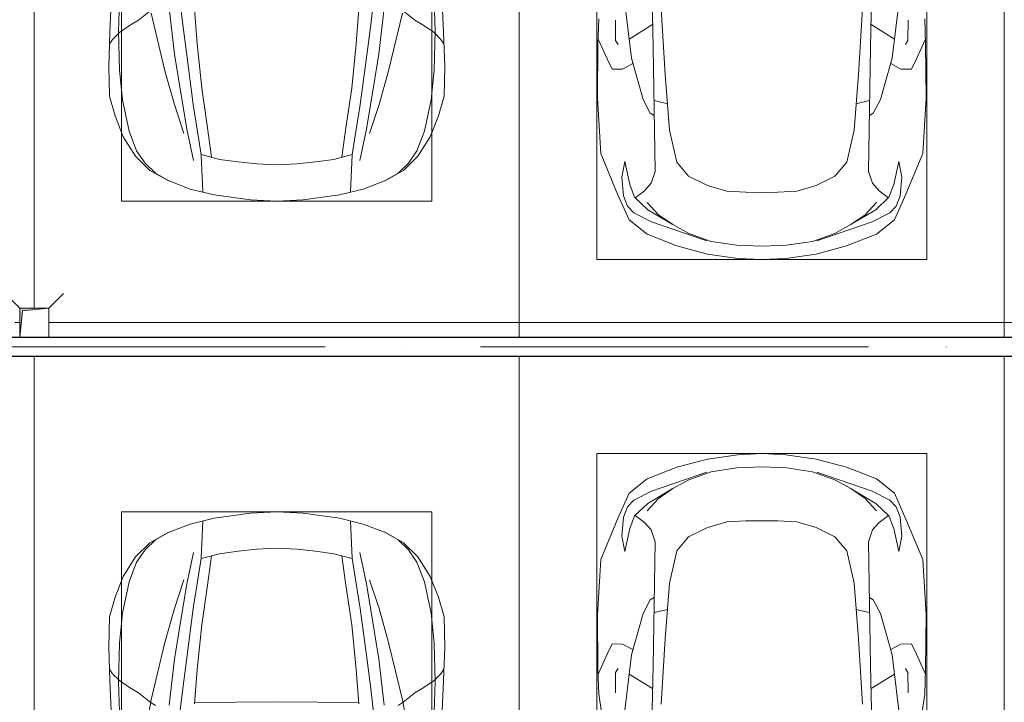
# Model space of a CAD drawing. Header units: millimetres. Extents: x -32229 to 192519, y -13689 to 125138.
# Tile 134 of 183: x 27360 to 32435, y 62568 to 66086. Entities that reach past the tile are written whole.
import ezdxf

# ---------------------------------------------------------------- set-up
doc = ezdxf.new("R2010")
doc.units = ezdxf.units.MM
doc.linetypes.add('ADSK_Осевая', pattern=[2800, 2000, -400, 0, -400])
for name, color, linetype, lineweight in [('A-DETL-GENF-OTLN', 7, 'Continuous', 18), ('A-FLOR-____-OTLN', 7, 'Continuous', 18), ('C-PRKG-____-OTLN', 7, 'Continuous', 18), ('E-CABL-TRAY-CNTR', 7, 'ADSK_Осевая', 18), ('E-CABL-TRAY-OTLN', 7, 'Continuous', 18), ('M-EQPM-____-OTLN', 7, 'Continuous', 18), ('P-SANR-FIXT-OTLN', 7, 'Continuous', 18)]:
    doc.layers.add(name, color=color, linetype=linetype, lineweight=lineweight)

# ---------------------------------------------------------------- blocks, each defined once
blk = doc.blocks.new('АР_Машиноместо - 5300x2500_С-V95--01 ЭЛ')
at = {"layer": 'A-DETL-GENF-OTLN', "color": 253, "lineweight": 13, "true_color": 0xaaaaaa}
for p, q in [((678.7, -3159.5), (689.3, -3705.5)), ((1821.3, -3159.5), (1810.7, -3705.5)), ((530.9, -3374.8), (578.7, -3762.9)), ((1969.1, -3374.8), (1921.3, -3762.9)), ((731.2, -3507.6), (752.2, -3845.6)), ((1768.8, -3507.6), (1747.8, -3845.6)), ((405.6, -3688.5), (409.5, -3560)), ((495.5, -3566.1), (496.8, -3671.6)), ((687.1, -3588.8), (566.5, -3663.9)), ((1812.9, -3588.8), (1933.5, -3663.9)), ((2004.5, -3566.1), (2003.2, -3671.6)), ((2094.4, -3688.5), (2090.5, -3560)), ((403.4, -3968), (405.6, -3688.5)), ((408.2, -3667), (453.1, -3766.3)), ((496.8, -3671.6), (510.1, -3691.5)), ((2003.2, -3671.6), (1989.9, -3691.5)), ((2091.8, -3667), (2046.9, -3766.3)), ((2096.6, -3968), (2094.4, -3688.5)), ((689.3, -3705.5), (699.7, -4345.5)), ((1810.7, -3705.5), (1800.3, -4345.5)), ((453.1, -3766.3), (478.4, -3819.3)), ((532.5, -3818.1), (585.5, -3790.5)), ((578.7, -3762.9), (638.7, -3975.4)), ((1921.3, -3762.9), (1861.3, -3975.4)), ((1967.5, -3818.1), (1914.5, -3790.5)), ((2046.9, -3766.3), (2021.6, -3819.3)), ((478.4, -3819.3), (532.5, -3818.1)), ((752.2, -3845.6), (774.4, -4132.9)), ((1747.8, -3845.6), (1725.6, -4132.9)), ((2021.6, -3819.3), (1967.5, -3818.1)), ((419.6, -4254.2), (403.4, -3968)), ((638.7, -3975.4), (675.2, -4045.5)), ((1861.3, -3975.4), (1824.8, -4045.5)), ((2080.4, -4254.2), (2096.6, -3968)), ((675.2, -4045.5), (694.6, -4057.6)), ((1824.8, -4045.5), (1805.4, -4057.6)), ((774.4, -4132.9), (812.5, -4298.9)), ((1725.6, -4132.9), (1687.5, -4298.9)), ((507.1, -4462.6), (419.6, -4254.2)), ((1992.9, -4462.6), (2080.4, -4254.2)), ((543.7, -4295.1), (528.4, -4374.7)), ((569.5, -4413.1), (543.7, -4295.1)), ((812.5, -4298.9), (872.7, -4370.2)), ((1687.5, -4298.9), (1627.3, -4370.2)), ((1930.5, -4413.1), (1956.3, -4295.1)), ((1956.3, -4295.1), (1971.6, -4374.7)), ((699.7, -4345.5), (679.6, -4406.3)), ((1800.3, -4345.5), (1820.4, -4406.3)), ((528.4, -4374.7), (536.4, -4471.4)), ((594.6, -4479.3), (569.5, -4413.1)), ((679.6, -4406.3), (645, -4445.5)), ((872.7, -4370.2), (970.5, -4419.3)), ((1627.3, -4370.2), (1529.5, -4419.3)), ((1820.4, -4406.3), (1855, -4445.5)), ((1905.4, -4479.3), (1930.5, -4413.1)), ((1971.6, -4374.7), (1963.6, -4471.4)), ((565.9, -4595.1), (507.1, -4462.6)), ((645, -4445.5), (597.3, -4481.4)), ((970.5, -4419.3), (1069.6, -4447.3)), ((1069.6, -4447.3), (1167.1, -4453.2)), ((1167.1, -4453.2), (1250, -4453.9)), ((1332.9, -4453.2), (1250, -4453.9)), ((1430.4, -4447.3), (1332.9, -4453.2)), ((1529.5, -4419.3), (1430.4, -4447.3)), ((1855, -4445.5), (1902.7, -4481.4)), ((1934.1, -4595.1), (1992.9, -4462.6)), ((536.4, -4471.4), (557.5, -4525.7)), ((661.8, -4543.1), (594.6, -4479.3)), ((717.1, -4568.9), (659.6, -4505.3)), ((1782.9, -4568.9), (1840.4, -4505.3)), ((1838.2, -4543.1), (1905.4, -4479.3)), ((1963.6, -4471.4), (1942.5, -4525.7)), ((557.5, -4525.7), (590.7, -4560.1)), ((590.7, -4560.1), (680.7, -4606.5)), ((788.5, -4617.7), (661.8, -4543.1)), ((1711.5, -4617.7), (1838.2, -4543.1)), ((1909.3, -4560.1), (1819.3, -4606.5)), ((1942.5, -4525.7), (1909.3, -4560.1)), ((659.1, -4669.9), (565.9, -4595.1)), ((680.7, -4606.5), (967, -4703.6)), ((791.3, -4619.7), (717.1, -4568.9)), ((1819.3, -4606.5), (1533, -4703.6)), ((1708.7, -4619.7), (1782.9, -4568.9)), ((1840.9, -4669.9), (1934.1, -4595.1)), ((873.9, -4665.1), (791.3, -4619.7)), ((988.2, -4706.7), (873.9, -4665.1)), ((1511.8, -4706.7), (1626.1, -4665.1)), ((1626.1, -4665.1), (1708.7, -4619.7)), ((812.7, -4729.4), (659.1, -4669.9)), ((1122.2, -4726.4), (988.2, -4706.7)), ((1377.8, -4726.4), (1511.8, -4706.7)), ((1687.3, -4729.4), (1840.9, -4669.9)), ((970.2, -4771.8), (812.7, -4729.4)), ((1250, -4731.7), (1122.2, -4726.4)), ((1250, -4731.7), (1377.8, -4726.4)), ((1529.8, -4771.8), (1687.3, -4729.4)), ((1126.4, -4794.1), (970.2, -4771.8)), ((1250, -4800), (1126.4, -4794.1)), ((1250, -4800), (1373.6, -4794.1)), ((1373.6, -4794.1), (1529.8, -4771.8))]:
    blk.add_line(p, q, dxfattribs=at)
at = {"layer": 'A-DETL-GENF-OTLN', "color": 254, "lineweight": 13, "true_color": 0xd4d4d4}
for p, q in [((694.6, -3980.4), (765.1, -3996.8)), ((1805.4, -3980.4), (1734.9, -3996.8))]:
    blk.add_line(p, q, dxfattribs=at)
at = {"layer": 'C-PRKG-____-OTLN', "color": 253, "lineweight": 13, "true_color": 0xaaaaaa}
for p, q in [((0, 0), (0, -5199.7)), ((2500, 0), (2500, -5199.7)), ((400, -500), (400, -4800)), ((2100, -500), (2100, -4800)), ((400, -4800), (2100, -4800)), ((2500, -5300), (0, -5300))]:
    blk.add_line(p, q, dxfattribs=at)
blk = doc.blocks.new('АР_Машиноместо - 4900x2400_М__5300х2500_-V103--01 ЭЛ')
at = {"layer": 'A-DETL-GENF-OTLN', "color": 254, "lineweight": 13, "true_color": 0xd4d4d4}
for p, q in [((749.1, -3450.8), (765.5, -3589.1)), ((1750.9, -3450.8), (1734.5, -3589.1)), ((434.2, -3623.7), (439.5, -3468.5)), ((2065.8, -3623.7), (2060.5, -3468.5)), ((602.3, -3530.2), (673.6, -3827.1)), ((695.7, -3502.8), (723.2, -3741.5)), ((1804.3, -3502.8), (1776.8, -3741.5)), ((1897.7, -3530.2), (1826.4, -3827.1)), ((765.5, -3589.1), (785.7, -3746.6)), ((1734.5, -3589.1), (1714.3, -3746.6)), ((438.6, -3823.4), (434.2, -3623.7)), ((2061.4, -3823.4), (2065.8, -3623.7)), ((723.2, -3741.5), (786.9, -4128.3)), ((785.7, -3746.6), (819.4, -4000.8)), ((1714.3, -3746.6), (1680.6, -4000.8)), ((1776.8, -3741.5), (1713.1, -4128.3)), ((454.7, -3976.8), (438.6, -3823.4)), ((673.6, -3827.1), (722.7, -4001.8)), ((1826.4, -3827.1), (1777.3, -4001.8)), ((2045.3, -3976.8), (2061.4, -3823.4)), ((488.6, -4138.1), (454.7, -3976.8)), ((722.7, -4001.8), (771.7, -4149.8)), ((819.4, -4000.8), (849, -4182.8)), ((1680.6, -4000.8), (1651, -4182.8)), ((1777.3, -4001.8), (1728.3, -4149.8)), ((2011.4, -4138.1), (2045.3, -3976.8)), ((527.8, -4239.8), (488.6, -4138.1)), ((786.9, -4128.3), (821.1, -4289.8)), ((1713.1, -4128.3), (1678.9, -4289.8)), ((1972.2, -4239.8), (2011.4, -4138.1)), ((849, -4182.8), (861.2, -4260.3)), ((1651, -4182.8), (1638.8, -4260.3)), ((571.5, -4303.1), (527.8, -4239.8)), ((1928.5, -4303.1), (1972.2, -4239.8)), ((625, -4354.8), (571.5, -4303.1)), ((1875, -4354.8), (1928.5, -4303.1)), ((696.3, -4395.8), (625, -4354.8)), ((1803.7, -4395.8), (1875, -4354.8))]:
    blk.add_line(p, q, dxfattribs=at)
at = {"layer": 'A-DETL-GENF-OTLN', "color": 253, "lineweight": 13, "true_color": 0xaaaaaa}
for p, q in [((390.2, -3630), (397.1, -3474.2)), ((2109.8, -3630), (2102.9, -3474.2)), ((598.3, -3518.6), (537.9, -3567)), ((840.1, -3687.8), (826.6, -3509.6)), ((1659.9, -3687.8), (1673.4, -3509.6)), ((1901.7, -3518.6), (1962.1, -3567)), ((491.4, -3594.2), (438.6, -3629.8)), ((537.9, -3567), (491.4, -3594.2)), ((1962.1, -3567), (2008.6, -3594.2)), ((2008.6, -3594.2), (2061.4, -3629.8)), ((384, -3802.9), (390.2, -3630)), ((438.6, -3629.8), (403.8, -3665.5)), ((2061.4, -3629.8), (2096.2, -3665.5)), ((2116, -3802.9), (2109.8, -3630)), ((403.8, -3665.5), (388.1, -3688.4)), ((863.9, -3917.5), (840.1, -3687.8)), ((1636.1, -3917.5), (1659.9, -3687.8)), ((2096.2, -3665.5), (2111.9, -3688.4)), ((387.4, -3958.4), (384, -3802.9)), ((2112.6, -3958.4), (2116, -3802.9)), ((416.4, -4059.2), (387.4, -3958.4)), ((893.6, -4121.6), (863.9, -3917.5)), ((1606.4, -4121.6), (1636.1, -3917.5)), ((2083.6, -4059.2), (2112.6, -3958.4)), ((458.6, -4167), (416.4, -4059.2)), ((2041.4, -4167), (2083.6, -4059.2)), ((914, -4272.5), (893.6, -4121.6)), ((1586, -4272.5), (1606.4, -4121.6)), ((522.5, -4267.9), (458.6, -4167)), ((1977.5, -4267.9), (2041.4, -4167)), ((955.5, -4283.9), (861, -4259.4)), ((861.2, -4260.3), (869.3, -4451.1)), ((1544.5, -4283.9), (1639, -4259.4)), ((1638.8, -4260.3), (1630.7, -4451.1)), ((596.3, -4340.6), (522.5, -4267.9)), ((1050.4, -4297.3), (955.5, -4283.9)), ((1146, -4306.7), (1050.4, -4297.3)), ((1250, -4312), (1146, -4306.7)), ((1250, -4312), (1354, -4306.7)), ((1354, -4306.7), (1449.6, -4297.3)), ((1449.6, -4297.3), (1544.5, -4283.9)), ((1903.7, -4340.6), (1977.5, -4267.9)), ((686, -4391.6), (596.3, -4340.6)), ((1814, -4391.6), (1903.7, -4340.6)), ((804.4, -4436.7), (686, -4391.6)), ((1695.6, -4436.7), (1814, -4391.6)), ((927, -4466.6), (804.4, -4436.7)), ((1573, -4466.6), (1695.6, -4436.7)), ((1114.6, -4493), (927, -4466.6)), ((1250, -4500), (1114.6, -4493)), ((1250, -4500), (1385.4, -4493)), ((1385.4, -4493), (1573, -4466.6))]:
    blk.add_line(p, q, dxfattribs=at)
at = {"layer": 'C-PRKG-____-OTLN', "color": 253, "lineweight": 13, "true_color": 0xaaaaaa}
for p, q in [((0, 0), (0, -5050)), ((2500, 0), (2500, -5199.7)), ((450, -800), (450, -4500)), ((2050, -800), (2050, -4500)), ((450, -4500), (2050, -4500)), ((2500, -5300), (0, -5300))]:
    blk.add_line(p, q, dxfattribs=at)
blk = doc.blocks.new('АР_Машиноместо - 5300x2500_С-V97--01 ЭЛ')
at = {"layer": 'A-DETL-GENF-OTLN', "color": 253, "lineweight": 13, "true_color": 0xaaaaaa}
for p, q in [((970.2, 4771.8), (812.7, 4729.4)), ((1126.4, 4794.1), (970.2, 4771.8)), ((1250, 4800), (1126.4, 4794.1)), ((1250, 4800), (1373.6, 4794.1)), ((1373.6, 4794.1), (1529.8, 4771.8)), ((1529.8, 4771.8), (1687.3, 4729.4)), ((812.7, 4729.4), (659.1, 4669.9)), ((1122.2, 4726.4), (988.2, 4706.7)), ((1250, 4731.7), (1122.2, 4726.4)), ((1250, 4731.7), (1377.8, 4726.4)), ((1377.8, 4726.4), (1511.8, 4706.7)), ((1687.3, 4729.4), (1840.9, 4669.9)), ((659.1, 4669.9), (565.9, 4595.1)), ((680.7, 4606.5), (967, 4703.6)), ((988.2, 4706.7), (873.9, 4665.1)), ((1511.8, 4706.7), (1626.1, 4665.1)), ((1819.3, 4606.5), (1533, 4703.6)), ((1840.9, 4669.9), (1934.1, 4595.1)), ((791.3, 4619.7), (717.1, 4568.9)), ((873.9, 4665.1), (791.3, 4619.7)), ((1626.1, 4665.1), (1708.7, 4619.7)), ((1708.7, 4619.7), (1782.9, 4568.9)), ((565.9, 4595.1), (507.1, 4462.6)), ((590.7, 4560.1), (680.7, 4606.5)), ((717.1, 4568.9), (659.6, 4505.3)), ((788.5, 4617.7), (661.8, 4543.1)), ((1711.5, 4617.7), (1838.2, 4543.1)), ((1782.9, 4568.9), (1840.4, 4505.3)), ((1909.3, 4560.1), (1819.3, 4606.5)), ((1934.1, 4595.1), (1992.9, 4462.6)), ((536.4, 4471.4), (557.5, 4525.7)), ((557.5, 4525.7), (590.7, 4560.1)), ((661.8, 4543.1), (594.6, 4479.3)), ((1838.2, 4543.1), (1905.4, 4479.3)), ((1942.5, 4525.7), (1909.3, 4560.1)), ((1963.6, 4471.4), (1942.5, 4525.7)), ((528.4, 4374.7), (536.4, 4471.4)), ((594.6, 4479.3), (569.5, 4413.1)), ((645, 4445.5), (597.3, 4481.4)), ((1855, 4445.5), (1902.7, 4481.4)), ((1905.4, 4479.3), (1930.5, 4413.1)), ((1971.6, 4374.7), (1963.6, 4471.4)), ((507.1, 4462.6), (419.6, 4254.2)), ((679.6, 4406.3), (645, 4445.5)), ((872.7, 4370.2), (970.5, 4419.3)), ((970.5, 4419.3), (1069.6, 4447.3)), ((1069.6, 4447.3), (1167.1, 4453.2)), ((1167.1, 4453.2), (1250, 4453.9)), ((1332.9, 4453.2), (1250, 4453.9)), ((1430.4, 4447.3), (1332.9, 4453.2)), ((1529.5, 4419.3), (1430.4, 4447.3)), ((1627.3, 4370.2), (1529.5, 4419.3)), ((1820.4, 4406.3), (1855, 4445.5)), ((1992.9, 4462.6), (2080.4, 4254.2)), ((543.7, 4295.1), (528.4, 4374.7)), ((569.5, 4413.1), (543.7, 4295.1)), ((699.7, 4345.5), (679.6, 4406.3)), ((812.5, 4298.9), (872.7, 4370.2)), ((1687.5, 4298.9), (1627.3, 4370.2)), ((1800.3, 4345.5), (1820.4, 4406.3)), ((1930.5, 4413.1), (1956.3, 4295.1)), ((1956.3, 4295.1), (1971.6, 4374.7)), ((689.3, 3705.5), (699.7, 4345.5)), ((1810.7, 3705.5), (1800.3, 4345.5)), ((774.4, 4132.9), (812.5, 4298.9)), ((1725.6, 4132.9), (1687.5, 4298.9)), ((419.6, 4254.2), (403.4, 3968)), ((2080.4, 4254.2), (2096.6, 3968)), ((752.2, 3845.6), (774.4, 4132.9)), ((1747.8, 3845.6), (1725.6, 4132.9)), ((638.7, 3975.4), (675.2, 4045.5)), ((675.2, 4045.5), (694.6, 4057.6)), ((1824.8, 4045.5), (1805.4, 4057.6)), ((1861.3, 3975.4), (1824.8, 4045.5)), ((403.4, 3968), (405.6, 3688.5)), ((578.7, 3762.9), (638.7, 3975.4)), ((1921.3, 3762.9), (1861.3, 3975.4)), ((2096.6, 3968), (2094.4, 3688.5)), ((453.1, 3766.3), (478.4, 3819.3)), ((478.4, 3819.3), (532.5, 3818.1)), ((532.5, 3818.1), (585.5, 3790.5)), ((731.2, 3507.6), (752.2, 3845.6)), ((1768.8, 3507.6), (1747.8, 3845.6)), ((1967.5, 3818.1), (1914.5, 3790.5)), ((2021.6, 3819.3), (1967.5, 3818.1)), ((2046.9, 3766.3), (2021.6, 3819.3)), ((408.2, 3667), (453.1, 3766.3)), ((530.9, 3374.8), (578.7, 3762.9)), ((1969.1, 3374.8), (1921.3, 3762.9)), ((2091.8, 3667), (2046.9, 3766.3)), ((681.4, 3299.6), (689.3, 3705.5)), ((1818.6, 3299.6), (1810.7, 3705.5)), ((405.6, 3688.5), (409.5, 3560)), ((495.5, 3566.1), (496.8, 3671.6)), ((496.8, 3671.6), (510.1, 3691.5)), ((687.1, 3588.8), (566.5, 3663.9)), ((1812.9, 3588.8), (1933.5, 3663.9)), ((2003.2, 3671.6), (1989.9, 3691.5)), ((2004.5, 3566.1), (2003.2, 3671.6)), ((2094.4, 3688.5), (2090.5, 3560)), ((409.5, 3560), (426.5, 3446.8)), ((2090.5, 3560), (2073.5, 3446.8))]:
    blk.add_line(p, q, dxfattribs=at)
at = {"layer": 'A-DETL-GENF-OTLN', "color": 254, "lineweight": 13, "true_color": 0xd4d4d4}
for p, q in [((694.6, 3980.4), (765.1, 3996.8)), ((1805.4, 3980.4), (1734.9, 3996.8))]:
    blk.add_line(p, q, dxfattribs=at)
at = {"layer": 'C-PRKG-____-OTLN', "color": 253, "lineweight": 13, "true_color": 0xaaaaaa}
for p, q in [((2500, 5300), (0, 5300)), ((0, 3299.6), (0, 5300)), ((2500, 3299.6), (2500, 5300)), ((400, 4800), (2100, 4800)), ((400, 3299.6), (400, 4800)), ((2100, 3299.6), (2100, 4800))]:
    blk.add_line(p, q, dxfattribs=at)
blk = doc.blocks.new('АР_Машиноместо - 4900x2400_М__5300х2500_-V105--01 ЭЛ')
at = {"layer": 'A-DETL-GENF-OTLN', "color": 253, "lineweight": 13, "true_color": 0xaaaaaa}
for p, q in [((927, 4466.6), (804.4, 4436.7)), ((1114.6, 4493), (927, 4466.6)), ((1250, 4500), (1114.6, 4493)), ((1250, 4500), (1385.4, 4493)), ((1385.4, 4493), (1573, 4466.6)), ((1573, 4466.6), (1695.6, 4436.7)), ((804.4, 4436.7), (686, 4391.6)), ((861.2, 4260.3), (869.3, 4451.1)), ((1638.8, 4260.3), (1630.7, 4451.1)), ((1695.6, 4436.7), (1814, 4391.6)), ((686, 4391.6), (596.3, 4340.6)), ((1814, 4391.6), (1903.7, 4340.6)), ((596.3, 4340.6), (522.5, 4267.9)), ((1903.7, 4340.6), (1977.5, 4267.9)), ((522.5, 4267.9), (458.6, 4167)), ((955.5, 4283.9), (861, 4259.4)), ((914, 4272.5), (893.6, 4121.6)), ((1050.4, 4297.3), (955.5, 4283.9)), ((1146, 4306.7), (1050.4, 4297.3)), ((1250, 4312), (1146, 4306.7)), ((1250, 4312), (1354, 4306.7)), ((1354, 4306.7), (1449.6, 4297.3)), ((1449.6, 4297.3), (1544.5, 4283.9)), ((1544.5, 4283.9), (1639, 4259.4)), ((1586, 4272.5), (1606.4, 4121.6)), ((1977.5, 4267.9), (2041.4, 4167)), ((458.6, 4167), (416.4, 4059.2)), ((2041.4, 4167), (2083.6, 4059.2)), ((893.6, 4121.6), (863.9, 3917.5)), ((1606.4, 4121.6), (1636.1, 3917.5)), ((416.4, 4059.2), (387.4, 3958.4)), ((2083.6, 4059.2), (2112.6, 3958.4)), ((387.4, 3958.4), (384, 3802.9)), ((863.9, 3917.5), (840.1, 3687.8)), ((1636.1, 3917.5), (1659.9, 3687.8)), ((2112.6, 3958.4), (2116, 3802.9)), ((384, 3802.9), (390.2, 3630)), ((2116, 3802.9), (2109.8, 3630)), ((403.8, 3665.5), (388.1, 3688.4)), ((438.6, 3629.8), (403.8, 3665.5)), ((840.1, 3687.8), (826.6, 3509.6)), ((1659.9, 3687.8), (1673.4, 3509.6)), ((2061.4, 3629.8), (2096.2, 3665.5)), ((2096.2, 3665.5), (2111.9, 3688.4)), ((390.2, 3630), (397.1, 3474.2)), ((491.4, 3594.2), (438.6, 3629.8)), ((2008.6, 3594.2), (2061.4, 3629.8)), ((2109.8, 3630), (2102.9, 3474.2)), ((537.9, 3567), (491.4, 3594.2)), ((598.3, 3518.6), (537.9, 3567)), ((1901.7, 3518.6), (1962.1, 3567)), ((1962.1, 3567), (2008.6, 3594.2)), ((624.9, 3501.2), (598.3, 3518.6)), ((1250, 3520.1), (827.2, 3517.2)), ((1250, 3520.1), (1672.8, 3517.2)), ((1875.1, 3501.2), (1901.7, 3518.6))]:
    blk.add_line(p, q, dxfattribs=at)
at = {"layer": 'A-DETL-GENF-OTLN', "color": 254, "lineweight": 13, "true_color": 0xd4d4d4}
for p, q in [((696.3, 4395.8), (625, 4354.8)), ((1803.7, 4395.8), (1875, 4354.8)), ((625, 4354.8), (571.5, 4303.1)), ((1875, 4354.8), (1928.5, 4303.1)), ((571.5, 4303.1), (527.8, 4239.8)), ((786.9, 4128.3), (821.1, 4289.8)), ((1713.1, 4128.3), (1678.9, 4289.8)), ((1928.5, 4303.1), (1972.2, 4239.8)), ((527.8, 4239.8), (488.6, 4138.1)), ((849, 4182.8), (861.2, 4260.3)), ((1651, 4182.8), (1638.8, 4260.3)), ((1972.2, 4239.8), (2011.4, 4138.1)), ((819.4, 4000.8), (849, 4182.8)), ((1680.6, 4000.8), (1651, 4182.8)), ((488.6, 4138.1), (454.7, 3976.8)), ((722.7, 4001.8), (771.7, 4149.8)), ((723.2, 3741.5), (786.9, 4128.3)), ((1776.8, 3741.5), (1713.1, 4128.3)), ((1777.3, 4001.8), (1728.3, 4149.8)), ((2011.4, 4138.1), (2045.3, 3976.8)), ((454.7, 3976.8), (438.6, 3823.4)), ((673.6, 3827.1), (722.7, 4001.8)), ((785.7, 3746.6), (819.4, 4000.8)), ((1714.3, 3746.6), (1680.6, 4000.8)), ((1826.4, 3827.1), (1777.3, 4001.8)), ((2045.3, 3976.8), (2061.4, 3823.4)), ((438.6, 3823.4), (434.2, 3623.7)), ((602.3, 3530.2), (673.6, 3827.1)), ((1897.7, 3530.2), (1826.4, 3827.1)), ((2061.4, 3823.4), (2065.8, 3623.7)), ((695.7, 3502.8), (723.2, 3741.5)), ((765.5, 3589.1), (785.7, 3746.6)), ((1734.5, 3589.1), (1714.3, 3746.6)), ((1804.3, 3502.8), (1776.8, 3741.5)), ((434.2, 3623.7), (439.5, 3468.5)), ((2065.8, 3623.7), (2060.5, 3468.5)), ((749.1, 3450.8), (765.5, 3589.1)), ((1750.9, 3450.8), (1734.5, 3589.1)), ((564, 3316.2), (602.3, 3530.2)), ((1936, 3316.2), (1897.7, 3530.2))]:
    blk.add_line(p, q, dxfattribs=at)
at = {"layer": 'C-PRKG-____-OTLN', "color": 253, "lineweight": 13, "true_color": 0xaaaaaa}
for p, q in [((2500, 5300), (0, 5300)), ((0, 3299.6), (0, 5300)), ((2500, 3299.6), (2500, 5300)), ((450, 4500), (2050, 4500)), ((450, 3299.6), (450, 4500)), ((2050, 3299.6), (2050, 4500))]:
    blk.add_line(p, q, dxfattribs=at)
blk = doc.blocks.new('АР_Канал вертикальный прямоугольный - ВК-V188--01 ЭЛ')
at = {"layer": 'M-EQPM-____-OTLN', "lineweight": 13, "true_color": 0xe2e2e2}
blk.add_hatch(color=254, dxfattribs=at).paths.add_polyline_path([(-75, -74.7), (-75, -74.7), (-60, 60), (75, 75), (-75, 75)])
at = {"layer": 'M-EQPM-____-OTLN', "color": 253, "lineweight": 13, "true_color": 0xaaaaaa}
for p, q in [((75, 75), (-75, 75)), ((-75, 75), (-75, -74.7)), ((75, 75), (-75, 75)), ((-75, 75), (-75, -74.7)), ((-75, -74.7), (-75, 75)), ((-75, 75), (75, 75)), ((-75, -74.7), (-60, 60)), ((-75, -74.7), (-60, 60)), ((-60, 60), (75, 75)), ((-60, 60), (75, 75)), ((75, -74.7), (75, 75)), ((75, 75), (75, -74.7))]:
    blk.add_line(p, q, dxfattribs=at)
blk = doc.blocks.new('АР_Трап - 100-100-V245--01 ЭЛ')
at = {"layer": 'P-SANR-FIXT-OTLN', "color": 253, "lineweight": 13, "true_color": 0xaaaaaa}
for p, q in [((-75, 75), (-150, 150)), ((75, 75), (150, 150)), ((0, 75), (0, 100)), ((-100, 0), (-75, 0)), ((75, 0), (100, 0))]:
    blk.add_line(p, q, dxfattribs=at)
blk = doc.blocks.new('Наметкина 10_РД_АР_П_отсоединено_rvt-1--01 ЭЛ')
at = {"layer": 'A-FLOR-____-OTLN', "color": 253, "lineweight": 13, "true_color": 0xaaaaaa}
blk.add_line((34815.3, 64525), (27510.3, 64525), dxfattribs=at)
at = {"layer": 'C-PRKG-____-OTLN', "color": 253, "lineweight": 13, "true_color": 0xaaaaaa}
for name, p in [('АР_Машиноместо - 4900x2400_М__5300х2500_-V103--01 ЭЛ', (27435.3, 69650)), ('АР_Машиноместо - 5300x2500_С-V95--01 ЭЛ', (29935.3, 69650)), ('АР_Машиноместо - 4900x2400_М__5300х2500_-V105--01 ЭЛ', (27435.3, 59050)), ('АР_Машиноместо - 5300x2500_С-V97--01 ЭЛ', (29935.3, 59050))]:
    blk.add_blockref(name, p, dxfattribs=at)
at = {"layer": 'M-EQPM-____-OTLN', "color": 253, "lineweight": 13, "true_color": 0xaaaaaa}
blk.add_blockref('АР_Канал вертикальный прямоугольный - ВК-V188--01 ЭЛ', (27435.3, 64525), dxfattribs=at)
at = {"layer": 'P-SANR-FIXT-OTLN', "color": 253, "lineweight": 13, "true_color": 0xaaaaaa}
blk.add_blockref('АР_Трап - 100-100-V245--01 ЭЛ', (27435.3, 64525), dxfattribs=at)

msp = doc.modelspace()

# ---------------------------------------------------------------- linework, layer by layer
at = {"layer": 'E-CABL-TRAY-CNTR', "color": 5, "true_color": 0x0000ff}
msp.add_line((37334.9, 64400.3), (13045.9, 64400.3), dxfattribs=at)
at = {"layer": 'E-CABL-TRAY-OTLN', "color": 5, "true_color": 0x0000ff}
for p, q in [((37334.9, 64450.3), (13045.9, 64450.3)), ((37334.9, 64447.8), (13045.9, 64447.8)), ((37334.9, 64352.8), (13045.9, 64352.8)), ((37334.9, 64350.3), (13045.9, 64350.3))]:
    msp.add_line(p, q, dxfattribs=at)

# ---------------------------------------------------------------- block references
at = {"lineweight": 5}
msp.add_blockref('Наметкина 10_РД_АР_П_отсоединено_rvt-1--01 ЭЛ', (0, 0), dxfattribs=at)

doc.saveas('drawing.dxf')
